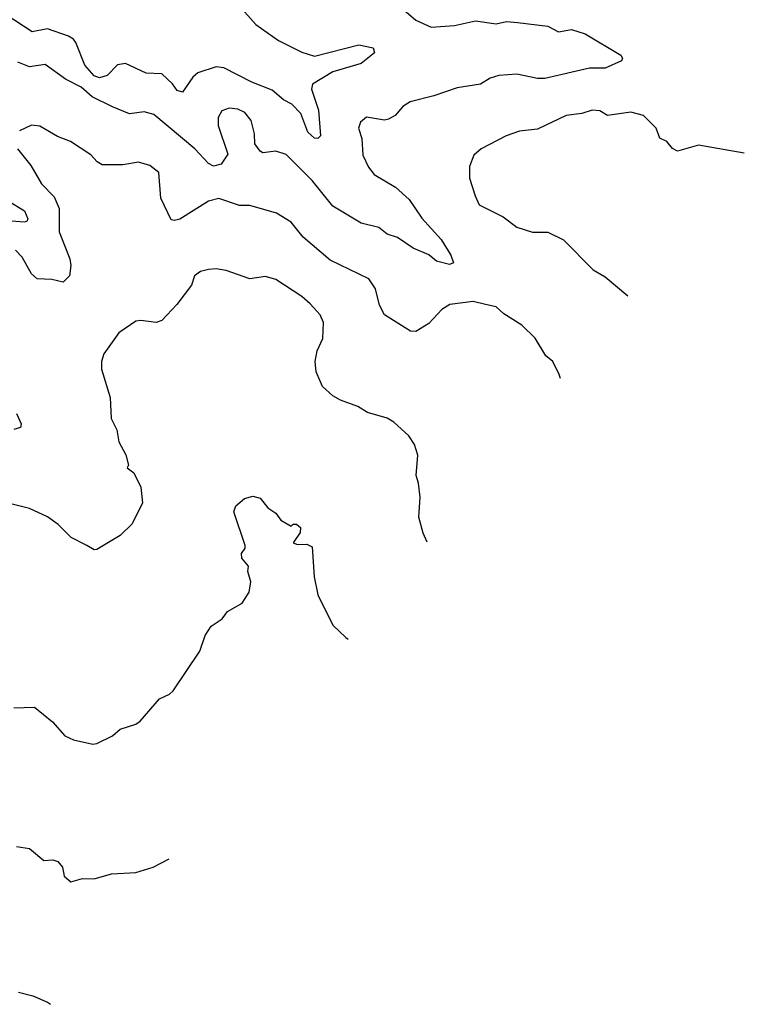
# Model space of a CAD drawing. Extents: x 1892934 to 2008621, y 567149 to 683290.
# Tile 50 of 256: x 1969447 to 1972242, y 596496 to 600293. Entities that reach past the tile are written whole.
import ezdxf

# ---------------------------------------------------------------- set-up
doc = ezdxf.new("R2010")
doc.units = 0

msp = doc.modelspace()

# ---------------------------------------------------------------- linework, layer by layer
at = {"layer": '0CON20XD'}
for points in [[(1970295, 600346.1), (1970357.7, 600275), (1970445, 600212.9), (1970535, 600168.1), (1970585, 600153.1), (1970755, 600195.8), (1970810.8, 600185), (1970816.2, 600165), (1970765, 600124.4), (1970655, 600092.3), (1970576.4, 600045), (1970573.2, 600025), (1970599.6, 599945), (1970607.5, 599845), (1970597.5, 599835), (1970585, 599836.5), (1970559.1, 599859.1), (1970532, 599932), (1970497.6, 599967.6), (1970465, 599984.4), (1970421.4, 600021.4), (1970342.4, 600052.4), (1970235, 600107.2), (1970205, 600111.3), (1970135, 600088.9), (1970115, 600072.1), (1970075, 600014.4), (1970055, 600020), (1970036.2, 600046.2), (1969995, 600084), (1969935, 600087.7), (1969855, 600124.7), (1969825, 600119.6), (1969785, 600078.8), (1969755, 600069), (1969735, 600077.2), (1969698.2, 600118.2), (1969663.3, 600205), (1969655, 600217.8), (1969635, 600230.3), (1969555, 600258.3), (1969495, 600246.6), (1969395, 600311.6)], [(1970901.4, 600355), (1970975, 600291.1), (1971034.6, 600264.6), (1971125, 600270.4), (1971205, 600288.8), (1971285, 600277.8), (1971325, 600286.7), (1971367.2, 600282.8)], [(1971367.2, 600282.8), (1971485, 600268), (1971525, 600246.2), (1971575.5, 600255.5), (1971628.8, 600238.8), (1971766.5, 600156.5), (1971772, 600145), (1971768, 600135), (1971705, 600106.5), (1971645, 600106.4), (1971473, 600067), (1971445, 600066.2), (1971365, 600083.2), (1971295, 600078.7), (1971261.9, 600068.1), (1971225, 600044.5), (1971135, 600030.4), (1971045, 599999.5), (1970953, 599977), (1970925, 599959.2), (1970895, 599924.2), (1970870.3, 599909.7), (1970855, 599905.7), (1970785, 599918), (1970761.3, 599898.7), (1970754.5, 599875.5), (1970767.3, 599835), (1970771.5, 599771.5), (1970793.2, 599725), (1970815, 599696.2), (1970897.3, 599647.2), (1970949.9, 599599.9), (1970998.4, 599528.4), (1971073.6, 599445), (1971110.6, 599385), (1971121.2, 599355), (1971105, 599348.6), (1971055, 599362.1), (1971025, 599386.7), (1970965, 599412.3), (1970905, 599453.1), (1970865, 599466.4), (1970832.1, 599492.1), (1970765, 599508.7), (1970655, 599573.8), (1970575, 599673.8), (1970475, 599773.8), (1970435, 599785.8), (1970385, 599780), (1970375, 599786.9), (1970354.5, 599815), (1970353.6, 599853.6), (1970340, 599905), (1970316, 599936), (1970288.3, 599948.3), (1970255, 599952.7), (1970227.5, 599942.5), (1970213.2, 599916.8), (1970212.5, 599885), (1970250, 599775), (1970225, 599736), (1970195, 599728), (1970175, 599738.6), (1970123.1, 599795), (1969965, 599927.1), (1969927.5, 599937.5), (1969870.7, 599930.7), (1969805, 599957.1), (1969726.4, 599996.4), (1969685, 600033.4), (1969624.3, 600064.3), (1969545, 600120.6), (1969485, 600112.1), (1969440, 600130)], [(1972242.2, 599778.6), (1972065, 599810), (1971985, 599786.7), (1971965, 599796.7), (1971943.6, 599823.6), (1971917, 599837), (1971902.5, 599875), (1971853.6, 599923.6), (1971805, 599937.1), (1971714.2, 599924.2), (1971685, 599941.4), (1971655, 599944.5), (1971615, 599931.5), (1971555.6, 599924.4), (1971445, 599870.8), (1971375, 599864), (1971323.3, 599845), (1971226.7, 599795), (1971199.5, 599770.5), (1971182.3, 599727.7), (1971182.3, 599682.3), (1971204.3, 599614.3), (1971219.7, 599579.7), (1971312.4, 599532.4), (1971365, 599493.1), (1971425, 599473.8), (1971485, 599473.8), (1971545, 599443.8), (1971658.7, 599328.7), (1971705, 599302), (1971793.4, 599228)], [(1971533.8, 598909.5), (1971528.6, 598925), (1971504, 598975), (1971477, 598997), (1971435.7, 599065), (1971384.3, 599115), (1971315, 599158.9), (1971285, 599185.7), (1971244.5, 599194.5), (1971196.4, 599206.4), (1971106.7, 599195), (1971075.8, 599175), (1971025, 599122), (1970975, 599091.2), (1970955, 599092), (1970853.8, 599155), (1970835, 599192.5), (1970820, 599255), (1970793.7, 599293.7), (1970645, 599365.6), (1970540.5, 599455), (1970495, 599512.9), (1970437.4, 599547.4), (1970335, 599576.2), (1970295, 599577.1), (1970215, 599603.1), (1970175, 599593.6), (1970065, 599524.6), (1970045, 599518.5), (1970031.6, 599521.6), (1969991.5, 599605), (1969984.3, 599704.3), (1969949.3, 599730.7), (1969905, 599744.3), (1969845, 599733.3), (1969765, 599733.2), (1969745.6, 599745), (1969722.2, 599772.2), (1969643.2, 599823.2), (1969593.3, 599843.3), (1969525, 599882.2), (1969493.2, 599886.8), (1969446.7, 599865)], [(1969438.8, 599795), (1969490.7, 599730.7), (1969530.9, 599660.9), (1969579.9, 599609.9), (1969600, 599565), (1969599.1, 599475), (1969640.4, 599370.4), (1969644.1, 599345), (1969639.6, 599305), (1969615, 599281.5), (1969571.7, 599291.7), (1969514.3, 599294.3), (1969492.8, 599312.8), (1969457.3, 599377.3), (1969430.8, 599405)], [(1969402.5, 599595), (1969466.3, 599556.3), (1969478.5, 599525), (1969475.3, 599514.7), (1969465, 599512), (1969385, 599519.1)], [(1971018.9, 598277.8), (1971003, 598313), (1970986.7, 598375), (1970991.7, 598451.7), (1970986.1, 598506.1), (1970976.7, 598535), (1970983.6, 598613.6), (1970970, 598655), (1970947.7, 598687.7), (1970890.5, 598740.5), (1970865, 598756), (1970788.3, 598778.3), (1970751.7, 598801.7), (1970685, 598825.7), (1970655, 598842.5), (1970615, 598878), (1970591.1, 598935), (1970586.9, 598975), (1970595, 599016.7), (1970616.2, 599063.8), (1970618.6, 599125), (1970605.7, 599155), (1970567.3, 599197.3), (1970535, 599225.6), (1970435, 599291.1), (1970395, 599302.5), (1970335, 599294.2), (1970243.9, 599326.1), (1970205, 599332.5), (1970175, 599330), (1970145, 599322), (1970121.2, 599305), (1970110.5, 599269.5), (1970053.8, 599195), (1969995, 599133.3), (1969973.9, 599126.1), (1969915, 599133.3), (1969895, 599130), (1969830, 599085), (1969772, 599005), (1969762.5, 598975), (1969763.3, 598945), (1969795.9, 598835.9), (1969800, 598755), (1969821.7, 598711.7), (1969830, 598665), (1969856.7, 598615), (1969867.5, 598575), (1969862.5, 598565), (1969887.5, 598545), (1969915, 598490), (1969920.7, 598429.3), (1969881.1, 598348.9), (1969835.5, 598304.5), (1969745, 598249.4), (1969735, 598248), (1969706.7, 598265), (1969645.7, 598295.7), (1969595.7, 598345.7), (1969555, 598376.2), (1969485, 598408), (1969407.9, 598427.9)], [(1969434.6, 598775), (1969453.1, 598735), (1969450, 598720), (1969425, 598712.2)], [(1969425, 597638.8), (1969505, 597641.2), (1969573.3, 597585), (1969621.7, 597531.7), (1969655, 597516.2), (1969729.3, 597499.3), (1969745, 597501.2), (1969805, 597531.2), (1969835, 597556.7), (1969895, 597576.7), (1969911.7, 597588.3), (1969986.1, 597673.9), (1970025, 597692), (1970038.8, 597705), (1970142.3, 597857.7), (1970162.3, 597917.7), (1970186.1, 597953.9), (1970227.7, 597982.3), (1970249.3, 598010.7), (1970305, 598042.5), (1970332.5, 598085), (1970338.8, 598125), (1970327.5, 598165), (1970330, 598185), (1970303.6, 598216.4), (1970302.5, 598235), (1970317.5, 598255), (1970316.7, 598265), (1970273.8, 598395), (1970281.2, 598418.8), (1970315, 598446.7), (1970346.1, 598456.1), (1970375, 598448), (1970405, 598411.2), (1970435, 598390), (1970455, 598362.5), (1970495, 598340), (1970502.5, 598347.5), (1970515, 598347.5), (1970530, 598335), (1970528.8, 598315), (1970502.5, 598275), (1970519.3, 598269.3), (1970555, 598270), (1970575, 598260), (1970583.3, 598145), (1970596.7, 598075), (1970655, 597957.5), (1970705, 597910), (1970714.8, 597904.7)], [(1969435, 597104), (1969485, 597096.2), (1969540.5, 597050.5), (1969575, 597053.3), (1969595, 597046.7), (1969612.5, 597025), (1969619.3, 596989.3), (1969645, 596967.5), (1969689.3, 596980.7), (1969735, 596980), (1969801.5, 596998.5), (1969895.6, 597004.4), (1969962.5, 597025), (1970023.7, 597056.8)], [(1969443.1, 596543.1), (1969498.3, 596528.3), (1969554, 596504), (1969566.3, 596495.7)]]:
    msp.add_lwpolyline(points, dxfattribs=at)

doc.saveas('drawing.dxf')
